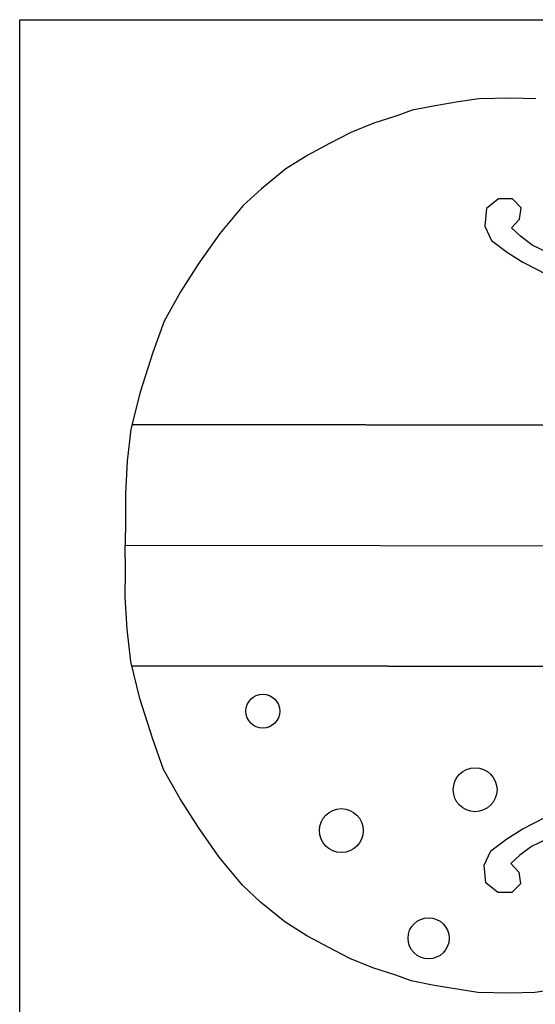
# Model space of a CAD drawing. Extents: x -330 to 789, y -284 to 512.
# Tile 2 of 10: x -330 to -94, y 63 to 512. Entities that reach past the tile are written whole.
import ezdxf

# ---------------------------------------------------------------- set-up
doc = ezdxf.new("R2010")
doc.units = 0
doc.linetypes.add('HIDDEN', pattern=[0.375, 0.25, -0.125])
doc.layers.add('Body', color=7, linetype='CONTINUOUS')
doc.layers.add('BORDER', color=7, linetype='CONTINUOUS')

msp = doc.modelspace()

# ---------------------------------------------------------------- linework, layer by layer
at = {"layer": 'Body', "color": 7, "linetype": 'HIDDEN'}
for p, q in [((-278.425761, 327.845582, -2), (160.368941, 327.394725, -2)), ((-278.586995, 217.780773, -2), (159.410948, 217.330735, -2))]:
    msp.add_line(p, q, dxfattribs=at)
at = {"layer": 'Body', "color": 7, "linetype": 'CONTINUOUS'}
msp.add_line((-281.499638, 322.136962, -2), (-281.499638, 322.136962, -2), dxfattribs=at)
for points in [[(-94.122371, 476.383046, -2), (-105.610885, 476.603979, -2), (-120.145932, 476.324899, -2), (-129.507098, 474.913041, -2), (-140.009432, 473.232667, -2), (-150.511766, 471.1322, -2), (-157.54833, 468.61164, -2), (-168.050664, 465.250893, -2), (-178.552997, 461.04996, -2), (-188.215144, 456.00884, -2), (-198.189574, 450.719924, -2), (-208.254308, 444.351187, -2), (-219.394194, 435.377389, -2), (-227.749109, 427.641357, -2), (-238.403495, 414.886339, -2), (-247.8684, 401.396704, -2), (-256.270268, 388.3213, -2), (-263.831948, 374.878313, -2), (-268.873068, 360.595139, -2), (-274.754375, 342.531125, -2), (-278.955309, 325.727391, -2), (-280.635682, 311.024123, -2), (-281.475869, 296.320856, -2), (-281.475869, 284.138149, -2), (-281.550414, 272.719596, -2), (184.253164, 272.240987, -2)], [(-88.713581, 406.297901, -2), (-95.703621, 409.67517, -2), (-101.029367, 413.727893, -2), (-105.123064, 417.463052, -2), (-101.558725, 421.481347, -2), (-100.766649, 426.705131, -2), (-104.727026, 430.723426, -2), (-111.063629, 430.723426, -2), (-116.608157, 426.303301, -2), (-117.400233, 418.266711, -2), (-114.34373, 411.701532, -2), (-107.02083, 406.297901, -2), (-99.974574, 401.791701, -2), (-89.04644, 396.166092, -2)], [(-83.049168, 70.415266, -2), (-94.54129, 68.671414, -2), (-106.030234, 68.474091, -2), (-120.564677, 68.78304, -2), (-129.922922, 70.214132, -2), (-140.421781, 71.916084, -2), (-150.919776, 74.038128, -2), (-157.951145, 76.573143, -2), (-168.44655, 79.955465, -2), (-178.940229, 84.177972, -2), (-188.591997, 89.238937, -2), (-198.555536, 94.548338, -2), (-208.607161, 100.937745, -2), (-219.728583, 109.934416, -2), (-228.067583, 117.687601, -2), (-238.695736, 130.464486, -2), (-248.1329, 143.973543, -2), (-256.50788, 157.066185, -2), (-264.041919, 170.524683, -2), (-269.053677, 184.818186, -2), (-274.89785, 202.894248, -2), (-279.064244, 219.706579, -2), (-280.714399, 234.413269, -2), (-281.524369, 249.118232, -2), (-281.499334, 261.300913, -2), (-281.550414, 272.719596, -2), (184.253164, 272.240987, -2)], [(-88.988488, 138.745297, -2), (-95.985454, 135.382399, -2), (-101.319516, 131.340629, -2), (-105.420881, 127.61389, -2), (-101.864806, 123.588279, -2), (-101.083468, 118.362879, -2), (-105.052094, 114.352731, -2), (-111.388683, 114.365752, -2), (-116.924116, 118.797262, -2), (-117.699675, 126.835462, -2), (-114.629687, 133.394347, -2), (-107.295699, 138.782918, -2), (-100.240197, 143.274628, -2), (-89.300526, 148.877768, -2)]]:
    msp.add_polyline3d(points, dxfattribs=at)
for centre, radius in [((-218.736121, 197.057062, -2), 7.74477), ((-121.776275, 161.195199, -2), 10.000007), ((-182.87426, 142.600162, -2), 9.999997), ((-143.027747, 93.45613, -2), 9.391913)]:
    msp.add_circle(centre, radius, dxfattribs=at)
at = {"layer": 'BORDER', "color": 7, "linetype": 'CONTINUOUS'}
msp.add_polyline3d([(-329.751279, 512.449514, -2), (789.082544, 512.449514, -2), (789.082544, -283.904317, -2), (-329.751279, -283.904317, -2), (-329.751279, 512.449514, -2), (-329.751279, 512.449514, -2)], close=True, dxfattribs=at)

doc.saveas('drawing.dxf')
